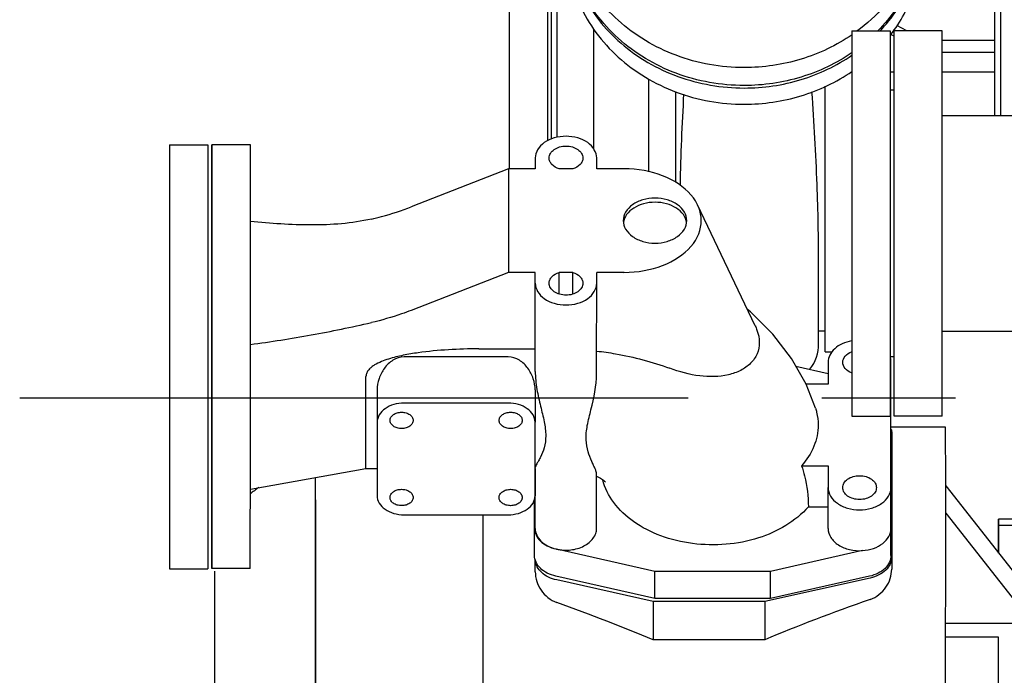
# Model space of a CAD drawing. Header units: millimetres. Extents: x 0 to 841, y 0 to 594.
# Tile 25 of 72: x 269 to 294, y 393 to 410. Entities that reach past the tile are written whole.
import ezdxf

# ---------------------------------------------------------------- set-up
doc = ezdxf.new("R2010")
doc.units = ezdxf.units.MM
doc.header["$LTSCALE"] = 46.255
doc.linetypes.add('CENTER', pattern=[0.6, 0.375, -0.075, 0.075, -0.075])
for name, color, linetype in [('25007_060000_TLKS_KGS_V_ABL2', 7, 'CONTINUOUS'), ('25007_061000_TLKS_KGS_V_ABL3', 7, 'CONTINUOUS'), ('25007_641000_05_SIMPLE1_E_ABL4', 7, 'CONTINUOUS'), ('25007_641000_05_SIMPLE1_T2_E_PBL7', 7, 'CONTINUOUS'), ('25007_641000_05_SIMPLE1_T3_E_PBL6', 7, 'CONTINUOUS'), ('25007_641000_05_SIMPLE1_T5_E_PBL5', 7, 'CONTINUOUS'), ('25007_644000_01_SIMPLE1_C_ABL24', 7, 'CONTINUOUS'), ('25007_644000_01_SIMPLE1_T1_C_PBL28', 7, 'CONTINUOUS'), ('25007_644000_01_SIMPLE1_T2_C_PBL25', 7, 'CONTINUOUS'), ('25007_765000_05_SIMPLE1_T1_X_PBL32', 7, 'CONTINUOUS'), ('25007_765000_05_SIMPLE1_T2_X_PBL35', 7, 'CONTINUOUS'), ('25007_765000_05_SIMPLE1_X_ABL31', 7, 'CONTINUOUS'), ('25007_836000_01_SIMPLE1_C_ABL8', 7, 'CONTINUOUS'), ('25007_836000_01_SIMPLE1_T1_C_PBL14', 7, 'CONTINUOUS'), ('25007_836000_01_SIMPLE1_T2_C_PBL9', 7, 'CONTINUOUS'), ('25007_836000_01_SIMPLE1_T3_C_PBL26', 7, 'CONTINUOUS'), ('25087_000000_TLKS_MARKETING_ABL1', 7, 'CONTINUOUS'), ('25087_000000_TRENNSTELLEN_TLKS_PBL67', 7, 'CONTINUOUS'), ('new_view_1_VBL0', 7, 'CONTINUOUS')]:
    doc.layers.add(name, color=color, linetype=linetype)

# ---------------------------------------------------------------- blocks, each defined once
blk = doc.blocks.new('25007_641000_05_SIMPLE1_T5_E_PBL5', base_point=(273.335, 401.06))
at = {"layer": '25007_641000_05_SIMPLE1_T5_E_PBL5', "color": 7, "linetype": 'Continuous'}
for p, q in [((272.835, 406.56), (272.835, 395.56)), ((272.835, 406.56), (273.835, 406.56)), ((273.835, 406.56), (273.835, 395.56)), ((272.835, 395.56), (273.835, 395.56))]:
    blk.add_line(p, q, dxfattribs=at)
blk = doc.blocks.new('25007_641000_05_SIMPLE1_T3_E_PBL6', base_point=(282.746, 400.785))
at = {"layer": '25007_641000_05_SIMPLE1_T3_E_PBL6', "color": 7, "linetype": 'Continuous'}
for p, q in [((273.936, 405.53), (273.935, 406.563)), ((273.935, 406.563), (273.935, 405.657)), ((274.935, 406.563), (273.935, 406.563)), ((274.936, 405.658), (274.935, 406.563)), ((282.33, 406.223), (282.33, 405.941)), ((283.922, 405.94), (283.922, 406.223)), ((281.636, 405.941), (279.112, 404.954)), ((281.636, 405.941), (281.636, 403.254)), ((282.33, 405.941), (281.636, 405.941)), ((283.303, 405.94), (282.949, 405.94)), ((284.631, 405.94), (283.922, 405.94)), ((273.935, 405.657), (273.935, 404.911)), ((273.935, 405.656), (273.935, 405.657)), ((273.936, 404.953), (273.936, 405.53)), ((274.936, 404.952), (274.936, 405.658)), ((288.036, 401.864), (286.541, 405.005)), ((273.934, 404.782), (273.934, 403.223)), ((273.935, 404.911), (273.935, 404.784)), ((273.935, 404.784), (273.935, 404.782)), ((273.936, 403.223), (273.936, 404.953)), ((274.936, 403.223), (274.936, 404.952)), ((273.934, 403.223), (273.934, 403.222)), ((273.934, 403.222), (273.934, 402.475)), ((273.934, 403.221), (273.934, 403.222)), ((273.936, 403.095), (273.936, 403.223)), ((274.936, 402.476), (274.936, 403.223)), ((281.636, 403.254), (279.112, 402.267)), ((282.33, 403.254), (281.636, 403.254)), ((282.329, 400.684), (282.33, 403.254)), ((282.948, 402.689), (282.949, 403.254)), ((283.303, 403.254), (282.949, 403.254)), ((283.303, 402.689), (283.303, 403.254)), ((283.921, 400.623), (283.922, 403.254)), ((284.631, 403.254), (283.922, 403.254)), ((273.936, 402.348), (273.936, 403.095)), ((273.934, 402.475), (273.934, 402.347)), ((274.936, 402.167), (274.936, 402.476)), ((273.934, 402.347), (273.933, 399.779)), ((273.935, 399.651), (273.936, 402.348)), ((274.936, 401.381), (274.936, 402.167)), ((274.935, 399.779), (274.936, 401.381)), ((280.863, 401.268), (282.329, 401.267)), ((281.625, 401.061), (278.925, 401.061)), ((289.929, 400.919), (289.929, 400.353)), ((290.306, 400.918), (290.306, 400.919)), ((291.559, 397.666), (291.559, 400.918)), ((289.093, 400.821), (289.929, 400.632)), ((277.934, 398.162), (277.935, 400.551)), ((278.225, 400.202), (278.225, 399.365)), ((282.325, 400.202), (282.325, 399.365)), ((289.929, 400.353), (289.356, 400.353)), ((281.625, 399.86), (278.925, 399.86)), ((273.933, 399.777), (273.933, 399.031)), ((273.933, 399.776), (273.933, 399.777)), ((273.935, 398.904), (273.935, 399.651)), ((274.935, 398.904), (274.935, 399.779)), ((278.225, 399.365), (278.224, 397.456)), ((282.324, 397.455), (282.325, 399.365)), ((273.933, 399.031), (273.933, 398.903)), ((273.933, 398.904), (273.933, 398.903)), ((273.933, 398.903), (273.933, 397.343)), ((273.934, 397.173), (273.935, 398.904)), ((274.935, 397.625), (274.935, 398.904)), ((274.935, 397.625), (277.934, 398.162)), ((277.934, 398.162), (278.224, 398.162)), ((282.324, 398.161), (282.328, 398.161)), ((282.327, 396.606), (282.328, 398.186)), ((282.327, 398.161), (282.327, 397.455)), ((289.239, 398.232), (289.929, 398.232)), ((289.929, 398.232), (289.929, 397.666)), ((283.919, 396.606), (283.92, 398.023)), ((274.934, 396.596), (274.935, 397.625)), ((289.928, 396.605), (289.929, 397.666)), ((290.306, 397.666), (290.306, 397.666)), ((291.181, 397.666), (291.181, 397.666)), ((291.558, 396.604), (291.559, 397.666)), ((273.933, 397.343), (273.933, 397.173)), ((273.933, 397.341), (273.933, 397.343)), ((282.308, 396.612), (282.308, 397.362)), ((273.933, 397.173), (273.933, 396.469)), ((273.934, 396.468), (273.934, 397.173)), ((289.415, 397.17), (289.928, 397.17)), ((278.924, 396.961), (281.624, 396.96)), ((274.933, 395.563), (274.934, 396.596)), ((282.308, 395.905), (282.308, 396.612)), ((291.558, 395.903), (291.558, 396.604)), ((273.933, 396.469), (273.933, 396.468)), ((273.933, 396.468), (273.933, 395.563)), ((273.933, 395.563), (273.934, 396.468)), ((282.864, 396.074), (282.881, 396.07)), ((285.433, 395.492), (282.881, 396.07)), ((290.819, 396.031), (288.433, 395.491)), ((274.933, 395.563), (273.933, 395.563)), ((285.433, 394.785), (282.864, 395.366)), ((285.433, 394.785), (285.433, 395.492)), ((288.433, 395.491), (285.433, 395.492)), ((288.433, 394.784), (288.433, 395.491)), ((291.002, 395.365), (288.433, 394.784)), ((288.433, 394.784), (285.433, 394.785))]:
    blk.add_line(p, q, dxfattribs=at)
for points in [[(289.599, 399.732), (289.355, 400.354), (288.981, 401.022), (288.497, 401.653), (287.911, 402.23), (287.834, 402.287)], [(283.92, 397.961), (284.019, 397.909), (284.1, 397.856), (284.127, 397.835), (284.148, 397.815)]]:
    blk.add_lwpolyline(points, dxfattribs=at)
blk.add_ellipse((284.631, 404.597), major_axis=(2.005, -0.001), ratio=0.669973, start_param=-1.570552, end_param=1.571041, dxfattribs=at)
for points, knots in [([(283.922, 406.223), (283.922, 406.298), (283.873, 406.458), (283.688, 406.641), (283.427, 406.759), (283.126, 406.8), (282.825, 406.759), (282.564, 406.642), (282.378, 406.458), (282.33, 406.298), (282.33, 406.223)], [0, 0, 0, 0, 0.104727, 0.222326, 0.356022, 0.500016, 0.644005, 0.777691, 0.895279, 1, 1, 1, 1]), ([(282.688, 406.223), (282.688, 406.264), (282.715, 406.352), (282.817, 406.453), (282.96, 406.518), (283.126, 406.54), (283.292, 406.518), (283.435, 406.453), (283.537, 406.352), (283.563, 406.264), (283.563, 406.223)], [0, 0, 0, 0, 0.104724, 0.222315, 0.356007, 0.5, 0.643993, 0.777685, 0.895276, 1, 1, 1, 1]), ([(282.949, 405.94), (282.878, 405.962), (282.779, 406.016), (282.702, 406.131), (282.688, 406.193), (282.688, 406.223)], [0, 0, 0, 0, 0.542908, 0.779544, 1, 1, 1, 1]), ([(283.563, 406.223), (283.563, 406.193), (283.55, 406.13), (283.472, 406.016), (283.373, 405.962), (283.303, 405.94)], [0, 0, 0, 0, 0.220473, 0.457112, 1, 1, 1, 1]), ([(285.436, 405.18), (285.33, 405.18), (285.123, 405.152), (284.853, 405.03), (284.661, 404.84), (284.611, 404.674), (284.611, 404.597)], [0, 0, 0, 0, 0.287989, 0.555367, 0.790548, 1, 1, 1, 1]), ([(285.436, 405.074), (285.336, 405.074), (285.142, 405.049), (284.884, 404.941), (284.692, 404.773), (284.625, 404.623), (284.615, 404.55)], [0, 0, 0, 0, 0.284787, 0.551554, 0.789088, 1, 1, 1, 1]), ([(286.261, 404.596), (286.261, 404.674), (286.211, 404.84), (286.018, 405.03), (285.748, 405.152), (285.542, 405.18), (285.436, 405.18)], [0, 0, 0, 0, 0.209442, 0.444626, 0.712014, 1, 1, 1, 1]), ([(286.257, 404.549), (286.246, 404.622), (286.18, 404.772), (285.988, 404.941), (285.729, 405.049), (285.535, 405.074), (285.436, 405.074)], [0, 0, 0, 0, 0.210905, 0.448444, 0.715219, 1, 1, 1, 1]), ([(278.075, 404.637), (278.165, 404.658), (278.516, 404.744), (278.861, 404.856), (279.112, 404.954)], [0, 0, 0, 0, 0.253481, 1, 1, 1, 1]), ([(278.075, 404.637), (277.566, 404.52), (276.508, 404.448), (275.461, 404.522), (274.936, 404.576)], [0, 0, 0, 0, 0.497461, 1, 1, 1, 1]), ([(284.611, 404.597), (284.611, 404.52), (284.661, 404.354), (284.853, 404.163), (285.123, 404.041), (285.329, 404.013), (285.436, 404.013)], [0, 0, 0, 0, 0.209442, 0.444626, 0.712014, 1, 1, 1, 1]), ([(285.436, 404.013), (285.542, 404.013), (285.748, 404.041), (286.018, 404.163), (286.21, 404.353), (286.261, 404.519), (286.261, 404.596)], [0, 0, 0, 0, 0.287989, 0.555367, 0.790548, 1, 1, 1, 1]), ([(282.688, 402.971), (282.688, 403.001), (282.702, 403.064), (282.779, 403.178), (282.878, 403.232), (282.949, 403.254)], [0, 0, 0, 0, 0.220473, 0.457112, 1, 1, 1, 1]), ([(283.303, 403.254), (283.373, 403.232), (283.472, 403.178), (283.55, 403.063), (283.563, 403.001), (283.563, 402.971)], [0, 0, 0, 0, 0.542908, 0.779544, 1, 1, 1, 1]), ([(282.33, 402.971), (282.33, 402.897), (282.378, 402.736), (282.564, 402.553), (282.824, 402.435), (283.126, 402.394), (283.427, 402.435), (283.688, 402.553), (283.873, 402.736), (283.922, 402.896), (283.922, 402.971)], [0, 0, 0, 0, 0.104727, 0.222326, 0.356022, 0.500016, 0.644005, 0.777691, 0.895279, 1, 1, 1, 1]), ([(283.563, 402.971), (283.563, 402.93), (283.537, 402.842), (283.435, 402.741), (283.291, 402.676), (283.126, 402.654), (282.96, 402.677), (282.817, 402.741), (282.715, 402.842), (282.688, 402.93), (282.688, 402.971)], [0, 0, 0, 0, 0.104724, 0.222315, 0.356007, 0.5, 0.643993, 0.777685, 0.895276, 1, 1, 1, 1]), ([(279.112, 402.267), (279.029, 402.235), (278.69, 402.11), (278.341, 402.011), (278.075, 401.95)], [0, 0, 0, 0, 0.246393, 1, 1, 1, 1]), ([(274.935, 401.381), (275.464, 401.453), (276.516, 401.614), (277.558, 401.832), (278.075, 401.95)], [0, 0, 0, 0, 0.501122, 1, 1, 1, 1]), ([(288.036, 401.864), (288.053, 401.828), (288.111, 401.691), (288.142, 401.542), (288.142, 401.433)], [0, 0, 0, 0, 0.264714, 1, 1, 1, 1]), ([(288.142, 401.433), (288.142, 401.333), (288.103, 401.131), (287.924, 400.876), (287.658, 400.692), (287.213, 400.539), (286.569, 400.533), (286.067, 400.67), (285.816, 400.763)], [0, 0, 0, 0, 0.106868, 0.213266, 0.326011, 0.447509, 0.71278, 1, 1, 1, 1]), ([(290.539, 401.476), (290.455, 401.461), (290.297, 401.413), (290.097, 401.286), (289.962, 401.117), (289.929, 400.983), (289.929, 400.919)], [0, 0, 0, 0, 0.287334, 0.55036, 0.785084, 1, 1, 1, 1]), ([(280.863, 401.268), (280.6, 401.268), (280.075, 401.253), (279.42, 401.192), (278.967, 401.116), (278.711, 401.059), (278.521, 401.006), (278.335, 400.941), (278.186, 400.87), (278.077, 400.797), (278.004, 400.73), (277.949, 400.648), (277.935, 400.583), (277.935, 400.551)], [0, 0, 0, 0, 0.250275, 0.500518, 0.625655, 0.688229, 0.7508, 0.813358, 0.875865, 0.907107, 0.938279, 0.969278, 1, 1, 1, 1]), ([(283.921, 401.211), (284.085, 401.192), (284.729, 401.1), (285.362, 400.932), (285.816, 400.763)], [0, 0, 0, 0, 0.254655, 1, 1, 1, 1]), ([(290.306, 400.919), (290.306, 400.976), (290.362, 401.101), (290.474, 401.168), (290.538, 401.191)], [0, 0, 0, 0, 0.4559, 1, 1, 1, 1]), ([(278.925, 401.061), (278.824, 401.061), (278.62, 400.993), (278.402, 400.773), (278.261, 400.502), (278.225, 400.301), (278.225, 400.202)], [0, 0, 0, 0, 0.251001, 0.503483, 0.754472, 1, 1, 1, 1]), ([(282.325, 400.202), (282.325, 400.3), (282.289, 400.501), (282.149, 400.772), (281.93, 400.992), (281.726, 401.061), (281.625, 401.061)], [0, 0, 0, 0, 0.24553, 0.496517, 0.748997, 1, 1, 1, 1]), ([(290.538, 400.645), (290.474, 400.669), (290.362, 400.736), (290.306, 400.861), (290.306, 400.918)], [0, 0, 0, 0, 0.544119, 1, 1, 1, 1]), ([(282.329, 400.684), (282.329, 400.528), (282.362, 400.222), (282.461, 399.789), (282.563, 399.393), (282.617, 399.03), (282.575, 398.715), (282.489, 398.504), (282.418, 398.37), (282.374, 398.293), (282.343, 398.235), (282.328, 398.2), (282.328, 398.186)], [0, 0, 0, 0, 0.18196, 0.355714, 0.516671, 0.659067, 0.780029, 0.880741, 0.922491, 0.95716, 0.983392, 1, 1, 1, 1]), ([(283.92, 398.023), (283.92, 398.042), (283.908, 398.087), (283.879, 398.159), (283.84, 398.247), (283.774, 398.393), (283.689, 398.608), (283.631, 398.924), (283.673, 399.296), (283.82, 399.855), (283.921, 400.308), (283.921, 400.623)], [0, 0, 0, 0, 0.021271, 0.050904, 0.087521, 0.130024, 0.229879, 0.347807, 0.486519, 0.645741, 1, 1, 1, 1]), ([(278.925, 399.86), (278.835, 399.86), (278.66, 399.837), (278.431, 399.733), (278.268, 399.572), (278.225, 399.431), (278.225, 399.365)], [0, 0, 0, 0, 0.287942, 0.555311, 0.790515, 1, 1, 1, 1]), ([(282.325, 399.365), (282.325, 399.43), (282.282, 399.571), (282.119, 399.733), (281.89, 399.836), (281.715, 399.86), (281.625, 399.86)], [0, 0, 0, 0, 0.209492, 0.444686, 0.712046, 1, 1, 1, 1]), ([(278.56, 399.411), (278.56, 399.44), (278.578, 399.5), (278.648, 399.569), (278.746, 399.613), (278.86, 399.629), (278.974, 399.613), (279.072, 399.569), (279.142, 399.5), (279.16, 399.439), (279.16, 399.411)], [0, 0, 0, 0, 0.104747, 0.222352, 0.35604, 0.500016, 0.643988, 0.777665, 0.895259, 1, 1, 1, 1]), ([(281.39, 399.411), (281.39, 399.439), (281.408, 399.499), (281.478, 399.568), (281.576, 399.613), (281.69, 399.628), (281.804, 399.613), (281.902, 399.568), (281.972, 399.499), (281.99, 399.439), (281.99, 399.411)], [0, 0, 0, 0, 0.104747, 0.222352, 0.35604, 0.500016, 0.643988, 0.777665, 0.895259, 1, 1, 1, 1]), ([(289.599, 399.732), (289.611, 399.696), (289.65, 399.553), (289.668, 399.404), (289.668, 399.293)], [0, 0, 0, 0, 0.252973, 1, 1, 1, 1]), ([(279.16, 399.411), (279.16, 399.383), (279.142, 399.323), (279.072, 399.254), (278.974, 399.209), (278.86, 399.194), (278.746, 399.209), (278.648, 399.254), (278.578, 399.323), (278.56, 399.383), (278.56, 399.411)], [0, 0, 0, 0, 0.104747, 0.222352, 0.35604, 0.500016, 0.643988, 0.777665, 0.895259, 1, 1, 1, 1]), ([(281.99, 399.411), (281.99, 399.383), (281.972, 399.322), (281.902, 399.253), (281.804, 399.209), (281.69, 399.193), (281.576, 399.209), (281.478, 399.253), (281.408, 399.322), (281.39, 399.383), (281.39, 399.411)], [0, 0, 0, 0, 0.104747, 0.222352, 0.35604, 0.500016, 0.643988, 0.777665, 0.895259, 1, 1, 1, 1]), ([(289.668, 399.293), (289.668, 399.105), (289.588, 398.714), (289.372, 398.383), (289.239, 398.232)], [0, 0, 0, 0, 0.483356, 1, 1, 1, 1]), ([(289.239, 398.232), (289.268, 398.146), (289.37, 397.801), (289.415, 397.439), (289.415, 397.17)], [0, 0, 0, 0, 0.253294, 1, 1, 1, 1]), ([(289.415, 397.17), (289.085, 396.784), (288.347, 396.368), (287.279, 396.165), (286.412, 396.183), (285.59, 396.38), (284.881, 396.74), (284.345, 397.237), (284.134, 397.656), (284.08, 397.866)], [0, 0, 0, 0, 0.243428, 0.380299, 0.519671, 0.655301, 0.781837, 0.896368, 1, 1, 1, 1]), ([(290.306, 397.666), (290.306, 397.707), (290.333, 397.795), (290.435, 397.896), (290.578, 397.961), (290.744, 397.983), (290.909, 397.961), (291.053, 397.896), (291.155, 397.795), (291.181, 397.707), (291.181, 397.666)], [0, 0, 0, 0, 0.104721, 0.222309, 0.355995, 0.499984, 0.643978, 0.777674, 0.895273, 1, 1, 1, 1]), ([(278.559, 397.41), (278.559, 397.438), (278.578, 397.498), (278.647, 397.568), (278.746, 397.612), (278.859, 397.627), (278.973, 397.612), (279.071, 397.568), (279.141, 397.498), (279.159, 397.438), (279.159, 397.41)], [0, 0, 0, 0, 0.104747, 0.222352, 0.35604, 0.500016, 0.643988, 0.777665, 0.895259, 1, 1, 1, 1]), ([(281.389, 397.409), (281.389, 397.437), (281.408, 397.498), (281.477, 397.567), (281.576, 397.611), (281.689, 397.627), (281.803, 397.611), (281.901, 397.567), (281.971, 397.498), (281.989, 397.437), (281.989, 397.409)], [0, 0, 0, 0, 0.104747, 0.222352, 0.35604, 0.500016, 0.643988, 0.777665, 0.895259, 1, 1, 1, 1]), ([(289.929, 397.666), (289.929, 397.59), (289.978, 397.426), (290.168, 397.238), (290.435, 397.118), (290.744, 397.076), (291.052, 397.117), (291.319, 397.238), (291.509, 397.426), (291.559, 397.59), (291.559, 397.666)], [0, 0, 0, 0, 0.104727, 0.222326, 0.356022, 0.500016, 0.644005, 0.777691, 0.895279, 1, 1, 1, 1]), ([(291.181, 397.666), (291.181, 397.625), (291.154, 397.537), (291.053, 397.436), (290.909, 397.372), (290.744, 397.349), (290.578, 397.372), (290.435, 397.436), (290.333, 397.537), (290.306, 397.625), (290.306, 397.666)], [0, 0, 0, 0, 0.104721, 0.222309, 0.355995, 0.499984, 0.643978, 0.777674, 0.895273, 1, 1, 1, 1]), ([(278.224, 397.456), (278.224, 397.39), (278.267, 397.249), (278.43, 397.088), (278.659, 396.984), (278.834, 396.961), (278.924, 396.961)], [0, 0, 0, 0, 0.209492, 0.444686, 0.712046, 1, 1, 1, 1]), ([(279.159, 397.41), (279.159, 397.382), (279.141, 397.321), (279.071, 397.252), (278.973, 397.208), (278.859, 397.192), (278.746, 397.208), (278.647, 397.252), (278.577, 397.321), (278.559, 397.382), (278.559, 397.41)], [0, 0, 0, 0, 0.104747, 0.222352, 0.35604, 0.500016, 0.643988, 0.777665, 0.895259, 1, 1, 1, 1]), ([(281.989, 397.409), (281.989, 397.381), (281.971, 397.321), (281.901, 397.252), (281.803, 397.207), (281.689, 397.192), (281.576, 397.207), (281.477, 397.252), (281.407, 397.321), (281.389, 397.381), (281.389, 397.409)], [0, 0, 0, 0, 0.104747, 0.222352, 0.35604, 0.500016, 0.643988, 0.777665, 0.895259, 1, 1, 1, 1]), ([(281.624, 396.96), (281.714, 396.96), (281.889, 396.984), (282.118, 397.087), (282.282, 397.249), (282.324, 397.39), (282.324, 397.455)], [0, 0, 0, 0, 0.287942, 0.555311, 0.790515, 1, 1, 1, 1]), ([(282.308, 396.612), (282.308, 396.553), (282.338, 396.426), (282.46, 396.265), (282.642, 396.142), (282.787, 396.091), (282.864, 396.074)], [0, 0, 0, 0, 0.21638, 0.451296, 0.713385, 1, 1, 1, 1]), ([(282.327, 396.606), (282.327, 396.548), (282.356, 396.424), (282.473, 396.266), (282.649, 396.143), (282.789, 396.092), (282.864, 396.074)], [0, 0, 0, 0, 0.216972, 0.451993, 0.713733, 1, 1, 1, 1]), ([(282.881, 396.07), (283.001, 396.043), (283.248, 396.03), (283.588, 396.124), (283.81, 396.296), (283.904, 396.47), (283.919, 396.561), (283.919, 396.606)], [0, 0, 0, 0, 0.282232, 0.554153, 0.792281, 0.898712, 1, 1, 1, 1]), ([(289.928, 396.605), (289.928, 396.524), (289.985, 396.349), (290.196, 396.156), (290.488, 396.04), (290.708, 396.023), (290.819, 396.031)], [0, 0, 0, 0, 0.207964, 0.443885, 0.712881, 1, 1, 1, 1]), ([(290.819, 396.031), (290.917, 396.037), (291.104, 396.074), (291.346, 396.198), (291.515, 396.379), (291.558, 396.532), (291.558, 396.604)], [0, 0, 0, 0, 0.288255, 0.554019, 0.788776, 1, 1, 1, 1]), ([(282.864, 395.366), (282.787, 395.384), (282.641, 395.434), (282.46, 395.558), (282.338, 395.719), (282.308, 395.845), (282.308, 395.905)], [0, 0, 0, 0, 0.286607, 0.548699, 0.783617, 1, 1, 1, 1]), ([(291.558, 395.903), (291.558, 395.843), (291.528, 395.717), (291.406, 395.556), (291.224, 395.433), (291.079, 395.382), (291.002, 395.365)], [0, 0, 0, 0, 0.216397, 0.451312, 0.713394, 1, 1, 1, 1])]:
    blk.add_open_spline(points, degree=3, knots=knots, dxfattribs=at)
blk.add_open_spline([(291.559, 400.918), (291.559, 400.954), (291.554, 400.99), (291.545, 401.025)], degree=3, dxfattribs=at)
blk = doc.blocks.new('25007_641000_05_SIMPLE1_T2_E_PBL7', base_point=(284.75, 391.156))
at = {"layer": '25007_641000_05_SIMPLE1_T2_E_PBL7', "color": 7, "linetype": 'Continuous'}
for p, q in [((292.977, 399.237), (291.559, 399.237)), ((292.978, 397.802), (292.977, 399.237)), ((291.578, 399.075), (291.578, 395.549)), ((276.627, 394.053), (276.628, 397.928)), ((276.628, 397.353), (276.628, 397.928)), ((292.978, 396.918), (292.978, 397.802)), ((292.978, 397.714), (295.227, 394.851)), ((276.628, 397.353), (276.627, 393.64)), ((280.976, 389.991), (280.978, 396.96)), ((292.976, 389.989), (292.978, 396.918)), ((292.978, 397.007), (295.227, 394.144)), ((294.352, 396.848), (294.351, 395.966)), ((294.352, 395.965), (294.352, 396.848)), ((295.5, 396.847), (294.352, 396.848)), ((295.5, 396.68), (294.352, 396.68)), ((282.328, 395.479), (282.328, 395.782)), ((274.002, 395.497), (274, 390.034)), ((285.384, 394.711), (282.887, 395.268)), ((291.018, 395.319), (288.284, 394.71)), ((295.227, 394.144), (295.227, 394.851)), ((285.384, 394.711), (285.384, 393.717)), ((288.284, 394.71), (285.384, 394.711)), ((288.284, 394.71), (288.284, 393.716)), ((276.627, 392.262), (276.627, 394.053)), ((292.978, 394.144), (295.227, 394.144)), ((294.352, 393.787), (292.978, 393.788)), ((294.351, 391.408), (294.352, 393.787)), ((294.352, 391.69), (294.352, 393.787)), ((276.627, 393.64), (276.625, 388.177)), ((288.284, 393.716), (285.384, 393.717)), ((276.625, 386.137), (276.627, 392.262)), ((280.975, 386.136), (280.977, 392.261)), ((295.5, 392.314), (294.352, 392.314)), ((294.35, 385.256), (294.352, 391.69)), ((295.5, 391.69), (294.352, 391.69)), ((294.351, 390.228), (294.351, 391.408)), ((294.351, 390.228), (292.977, 390.228)), ((294.35, 387.531), (294.351, 390.228)), ((280.975, 385.394), (280.976, 389.991)), ((292.976, 387.938), (292.976, 389.989)), ((274.624, 388.836), (274.623, 388.194)), ((274.624, 388.835), (274.624, 388.089)), ((274.623, 388.194), (274.623, 384.659)), ((276.625, 388.177), (276.624, 386.674)), ((274.624, 386.232), (274.624, 388.089)), ((292.975, 385.392), (292.976, 387.938)), ((294.351, 387.937), (292.976, 387.938)), ((294.35, 387.531), (292.975, 387.531)), ((294.348, 385.546), (294.349, 387.531)), ((276.624, 386.232), (276.624, 386.674)), ((274.623, 384.659), (274.624, 386.232)), ((276.624, 386.232), (274.624, 386.232)), ((276.624, 385.353), (276.624, 386.232)), ((276.624, 385.49), (276.625, 386.137)), ((280.975, 386.136), (280.974, 384.912)), ((276.624, 385.878), (274.624, 385.879)), ((276.624, 385.682), (276.151, 385.489)), ((295.5, 385.711), (294.35, 385.711)), ((276.624, 385.505), (276.151, 385.312)), ((276.151, 385.489), (276.151, 384.924)), ((278.974, 385.352), (276.624, 385.353)), ((277.101, 385.312), (277, 385.353)), ((277.101, 384.924), (277.101, 385.353)), ((278.623, 384.658), (278.624, 385.352)), ((278.974, 385.032), (278.974, 385.352)), ((280.974, 383.958), (280.975, 385.394)), ((292.974, 383.956), (292.975, 385.392)), ((294.348, 385.546), (292.975, 385.547)), ((294.348, 385.546), (294.348, 383.655)), ((276.281, 385.118), (276.281, 384.835)), ((276.966, 385.118), (276.966, 384.835)), ((294.348, 383.655), (294.35, 385.256)), ((295.5, 385.256), (294.35, 385.256)), ((295.498, 383.655), (295.5, 385.256)), ((276.151, 384.924), (276.281, 384.87)), ((276.966, 384.869), (277.101, 384.924)), ((278.974, 384.912), (278.974, 385.032)), ((280.974, 384.912), (278.974, 384.912)), ((280.973, 384.912), (280.974, 383.958)), ((276.394, 384.658), (274.623, 384.659)), ((278.623, 384.658), (276.853, 384.658)), ((292.974, 383.956), (280.974, 383.958)), ((285.38, 383.957), (285.38, 383.077)), ((288.28, 383.957), (288.28, 383.076)), ((285.38, 383.077), (282.883, 383.634)), ((291.014, 383.685), (288.28, 383.076)), ((295.498, 383.655), (294.348, 383.655)), ((288.28, 383.076), (285.38, 383.077))]:
    blk.add_line(p, q, dxfattribs=at)
blk.add_arc((276.628, 395.495), 2.627, 124.1761, 130.2783, dxfattribs=at)
for centre, major_axis, ratio, start_param, end_param in [((298.67, 393.452), (15.522, 3.629), 0.211933, 2.036097, 2.253214), ((274.996, 393.456), (15.522, -3.635), 0.211937, 0.888281, 1.087797)]:
    blk.add_ellipse(centre, major_axis=major_axis, ratio=ratio, start_param=start_param, end_param=end_param, dxfattribs=at)
blk.add_open_spline([(291.563, 399.183), (291.573, 399.148), (291.578, 399.111), (291.578, 399.075)], degree=3, dxfattribs=at)
for points, knots in [([(282.887, 395.268), (282.813, 395.284), (282.672, 395.332), (282.494, 395.448), (282.37, 395.599), (282.334, 395.719), (282.329, 395.777)], [0, 0, 0, 0, 0.285192, 0.547362, 0.783402, 1, 1, 1, 1]), ([(291.578, 395.858), (291.578, 395.798), (291.548, 395.671), (291.425, 395.51), (291.242, 395.386), (291.096, 395.336), (291.018, 395.319)], [0, 0, 0, 0, 0.216282, 0.451179, 0.713332, 1, 1, 1, 1]), ([(291.018, 394.763), (291.181, 394.82), (291.464, 395.045), (291.578, 395.385), (291.578, 395.549)], [0, 0, 0, 0, 0.512436, 1, 1, 1, 1]), ([(282.328, 395.479), (282.328, 395.313), (282.44, 394.97), (282.723, 394.74), (282.887, 394.682)], [0, 0, 0, 0, 0.488662, 1, 1, 1, 1]), ([(274, 390.034), (274, 389.912), (274.035, 389.663), (274.247, 389.177), (274.771, 388.653), (275.63, 388.266), (276.287, 388.177), (276.625, 388.177)], [0, 0, 0, 0, 0.10358, 0.210924, 0.445668, 0.712554, 1, 1, 1, 1]), ([(276.624, 386.674), (276.366, 386.674), (275.867, 386.742), (275.212, 387.036), (274.813, 387.436), (274.651, 387.805), (274.624, 387.995), (274.624, 388.088)], [0, 0, 0, 0, 0.287437, 0.554323, 0.789074, 0.896421, 1, 1, 1, 1]), ([(276.624, 385.737), (276.531, 385.737), (276.358, 385.703), (276.22, 385.578), (276.191, 385.506)], [0, 0, 0, 0, 0.54533, 1, 1, 1, 1]), ([(276.623, 385.36), (276.579, 385.36), (276.494, 385.349), (276.382, 385.298), (276.302, 385.219), (276.281, 385.15), (276.281, 385.118)], [0, 0, 0, 0, 0.287949, 0.555298, 0.790494, 1, 1, 1, 1]), ([(276.966, 385.118), (276.966, 385.145), (276.952, 385.202), (276.871, 385.302), (276.773, 385.341), (276.706, 385.353)], [0, 0, 0, 0, 0.215779, 0.451731, 1, 1, 1, 1]), ([(276.966, 384.835), (276.966, 384.867), (276.945, 384.936), (276.866, 385.015), (276.753, 385.066), (276.624, 385.083), (276.494, 385.066), (276.382, 385.015), (276.302, 384.936), (276.281, 384.867), (276.281, 384.835)], [0, 0, 0, 0, 0.104741, 0.222335, 0.356012, 0.499984, 0.64396, 0.777648, 0.895253, 1, 1, 1, 1]), ([(276.281, 384.835), (276.281, 384.803), (276.302, 384.734), (276.382, 384.655), (276.494, 384.605), (276.624, 384.587), (276.753, 384.605), (276.865, 384.655), (276.945, 384.734), (276.966, 384.803), (276.966, 384.835)], [0, 0, 0, 0, 0.104741, 0.222335, 0.356012, 0.499984, 0.64396, 0.777648, 0.895253, 1, 1, 1, 1]), ([(282.883, 383.634), (282.777, 383.657), (282.585, 383.731), (282.432, 383.876), (282.384, 383.957)], [0, 0, 0, 0, 0.534378, 1, 1, 1, 1]), ([(291.476, 383.955), (291.451, 383.922), (291.325, 383.791), (291.15, 383.715), (291.014, 383.685)], [0, 0, 0, 0, 0.229353, 1, 1, 1, 1])]:
    blk.add_open_spline(points, degree=3, knots=knots, dxfattribs=at)
blk = doc.blocks.new('25007_641000_05_SIMPLE1_E_ABL4', base_point=(283.017, 391.81))
at = {"layer": '25007_641000_05_SIMPLE1_T2_E_PBL7'}
blk.add_blockref('25007_641000_05_SIMPLE1_T2_E_PBL7', (284.75, 391.156), dxfattribs=at)
at = {"layer": '25007_641000_05_SIMPLE1_T3_E_PBL6'}
blk.add_blockref('25007_641000_05_SIMPLE1_T3_E_PBL6', (282.746, 400.785), dxfattribs=at)
at = {"layer": '25007_641000_05_SIMPLE1_T5_E_PBL5'}
blk.add_blockref('25007_641000_05_SIMPLE1_T5_E_PBL5', (273.335, 401.06), dxfattribs=at)
blk = doc.blocks.new('25007_836000_01_SIMPLE1_T2_C_PBL9', base_point=(276.65, 417.085))
at = {"layer": '25007_836000_01_SIMPLE1_T2_C_PBL9', "color": 7, "linetype": 'Continuous'}
for p, q in [((276.15, 412.46), (276.15, 421.71)), ((277.15, 421.71), (276.15, 421.71)), ((277.15, 412.46), (277.15, 421.71)), ((277.15, 412.46), (276.15, 412.46))]:
    blk.add_line(p, q, dxfattribs=at)
blk = doc.blocks.new('25007_836000_01_SIMPLE1_T1_C_PBL14', base_point=(284.812, 414.907))
at = {"layer": '25007_836000_01_SIMPLE1_T1_C_PBL14', "color": 7, "linetype": 'Continuous'}
for p, q in [((277.25, 412.46), (277.25, 421.71)), ((278.25, 421.71), (277.25, 421.71)), ((278.25, 412.46), (278.25, 421.71)), ((279.75, 418.96), (278.25, 418.96)), ((279.75, 415.21), (278.25, 415.21)), ((289.625, 412.76), (289.625, 413.704)), ((289.625, 412.76), (289.625, 413.704)), ((285.875, 412.76), (285.875, 413.599)), ((285.875, 412.76), (285.875, 413.599)), ((283.125, 412.76), (283.125, 412.295)), ((292.375, 412.76), (292.375, 412.295)), ((278.25, 412.46), (277.25, 412.46))]:
    blk.add_line(p, q, dxfattribs=at)
blk.add_arc((287.75, 411.853), 5.1, 90, 90.5705, dxfattribs=at)
for points, knots in [([(289.625, 413.704), (289.625, 413.927), (289.579, 414.374), (289.316, 415.223), (288.699, 416.169), (287.653, 417.059), (286.385, 417.754), (284.924, 418.289), (282.71, 418.813), (280.947, 418.96), (279.75, 418.96)], [0, 0, 0, 0, 0.054773, 0.109206, 0.216702, 0.326222, 0.442855, 0.569596, 0.706473, 1, 1, 1, 1]), ([(287.75, 416.952), (288.349, 416.952), (289.544, 416.741), (290.837, 415.967), (291.616, 415.111), (292.048, 414.38), (292.315, 413.587), (292.375, 413.035), (292.375, 412.76)], [0, 0, 0, 0, 0.260546, 0.514673, 0.638816, 0.760702, 0.880832, 1, 1, 1, 1]), ([(285.9, 413.565), (285.903, 413.558), (285.88, 413.6), (285.864, 413.615), (285.823, 413.665), (285.772, 413.716), (285.703, 413.779), (285.617, 413.848), (285.473, 413.953), (285.252, 414.091), (284.939, 414.254), (284.572, 414.416), (284.155, 414.569), (283.696, 414.712), (283.2, 414.84), (282.673, 414.951), (281.924, 415.077), (280.947, 415.182), (280.153, 415.21), (279.75, 415.21)], [0, 0, 0, 0, 0.003532, 0.009372, 0.018056, 0.029576, 0.043865, 0.060819, 0.080309, 0.126333, 0.180841, 0.242795, 0.311255, 0.385364, 0.464332, 0.547415, 0.633898, 0.814259, 1, 1, 1, 1]), ([(283.125, 412.76), (283.125, 413.1), (283.218, 413.786), (283.488, 414.423), (283.661, 414.719)], [0, 0, 0, 0, 0.496988, 1, 1, 1, 1]), ([(287.75, 408.569), (287.151, 408.569), (285.956, 408.779), (284.663, 409.553), (283.884, 410.41), (283.452, 411.14), (283.185, 411.934), (283.125, 412.486), (283.125, 412.76)], [0, 0, 0, 0, 0.260546, 0.514673, 0.638816, 0.760702, 0.880832, 1, 1, 1, 1]), ([(285.875, 412.76), (285.875, 412.538), (285.976, 412.083), (286.4, 411.518), (287.023, 411.147), (287.75, 411.018), (288.477, 411.147), (289.1, 411.518), (289.524, 412.083), (289.625, 412.538), (289.625, 412.76)], [0, 0, 0, 0, 0.119275, 0.241981, 0.369382, 0.5, 0.630618, 0.758019, 0.880725, 1, 1, 1, 1]), ([(292.375, 412.76), (292.375, 412.451), (292.298, 411.826), (291.958, 410.94), (291.413, 410.145), (290.935, 409.705), (290.673, 409.512)], [0, 0, 0, 0, 0.244556, 0.4916, 0.743077, 1, 1, 1, 1]), ([(287.75, 408.104), (287.151, 408.104), (285.956, 408.314), (284.663, 409.088), (283.884, 409.945), (283.452, 410.675), (283.185, 411.469), (283.125, 412.021), (283.125, 412.295)], [0, 0, 0, 0, 0.260546, 0.514673, 0.638816, 0.760702, 0.880832, 1, 1, 1, 1]), ([(292.375, 412.295), (292.375, 411.789), (292.164, 410.754), (291.572, 409.884), (291.209, 409.513)], [0, 0, 0, 0, 0.493797, 1, 1, 1, 1]), ([(290.549, 409.423), (290.146, 409.146), (289.24, 408.714), (288.248, 408.569), (287.75, 408.569)], [0, 0, 0, 0, 0.495588, 1, 1, 1, 1]), ([(290.549, 408.959), (290.146, 408.681), (289.24, 408.249), (288.248, 408.104), (287.75, 408.104)], [0, 0, 0, 0, 0.495588, 1, 1, 1, 1])]:
    blk.add_open_spline(points, degree=3, knots=knots, dxfattribs=at)
blk = doc.blocks.new('25007_836000_01_SIMPLE1_T3_C_PBL26', base_point=(282.15, 409.24))
at = {"layer": '25007_836000_01_SIMPLE1_T3_C_PBL26', "color": 7, "linetype": 'Continuous'}
for p, q in [((281.65, 412.54), (281.65, 405.941)), ((281.65, 412.54), (282.65, 412.54)), ((282.65, 412.54), (282.65, 406.672))]:
    blk.add_line(p, q, dxfattribs=at)
blk = doc.blocks.new('25007_836000_01_SIMPLE1_C_ABL8', base_point=(284.262, 413.825))
at = {"layer": '25007_836000_01_SIMPLE1_T1_C_PBL14'}
blk.add_blockref('25007_836000_01_SIMPLE1_T1_C_PBL14', (284.812, 414.907), dxfattribs=at)
at = {"layer": '25007_836000_01_SIMPLE1_T2_C_PBL9'}
blk.add_blockref('25007_836000_01_SIMPLE1_T2_C_PBL9', (276.65, 417.085), dxfattribs=at)
at = {"layer": '25007_836000_01_SIMPLE1_T3_C_PBL26'}
blk.add_blockref('25007_836000_01_SIMPLE1_T3_C_PBL26', (282.15, 409.24), dxfattribs=at)
blk = doc.blocks.new('25007_644000_01_SIMPLE1_T2_C_PBL25', base_point=(282.15, 409.24))
at = {"layer": '25007_644000_01_SIMPLE1_T2_C_PBL25', "color": 7, "linetype": 'Continuous'}
for p, q in [((281.65, 412.54), (281.65, 405.941)), ((281.65, 412.54), (282.65, 412.54)), ((282.65, 412.54), (282.65, 406.672))]:
    blk.add_line(p, q, dxfattribs=at)
blk = doc.blocks.new('25007_644000_01_SIMPLE1_T1_C_PBL28', base_point=(288.803, 406.803))
at = {"layer": '25007_644000_01_SIMPLE1_T1_C_PBL28', "color": 7, "linetype": 'Continuous'}
for p, q in [((294.4, 412.87), (294.4, 407.32)), ((294.4, 412.87), (294.856, 412.87)), ((282.9, 406.76), (282.9, 412.54)), ((282.9, 412.54), (283.125, 412.54)), ((283.125, 411.808), (283.125, 412.231)), ((292.375, 411.808), (292.375, 412.231)), ((294.25, 407.32), (294.25, 411.64)), ((294.25, 411.64), (294.4, 411.64)), ((282.75, 406.717), (282.75, 410.99)), ((282.75, 410.99), (282.9, 410.99)), ((292.65, 411.013), (294.25, 411.013)), ((291.966, 410.09), (294.25, 410.09)), ((291.969, 409.52), (291.711, 409.659)), ((283.85, 406.453), (283.85, 409.558)), ((291.64, 409.381), (291.548, 409.43)), ((292.89, 409.283), (294.25, 409.283)), ((292.89, 408.966), (294.25, 408.966)), ((291.54, 408.457), (291.64, 408.457)), ((292.89, 408.457), (294.25, 408.457)), ((285.275, 405.864), (285.275, 408.27)), ((289.85, 401.19), (289.85, 408.084)), ((285.975, 405.586), (285.975, 407.946)), ((289.681, 401.406), (289.681, 403.476)), ((289.681, 401.74), (289.85, 401.74)), ((289.85, 401.19), (290.031, 401.19))]:
    blk.add_line(p, q, dxfattribs=at)
for centre, radius, start, end in [((286.923, 412.231), 3.798, 179.786, 180), ((286.923, 412.231), 3.798, 180, 180.3816), ((288.577, 412.231), 3.798, 0, 0.214), ((288.577, 412.231), 3.798, 359.6184, 360), ((345.103, 404.36), 59.029, 176.58359, 178.87552), ((288.581, 401.403), 1.1, 322.7433, 360)]:
    blk.add_arc(centre, radius, start, end, dxfattribs=at)
for points, knots in [([(283.13, 412.045), (283.143, 411.778), (283.226, 411.244), (283.515, 410.483), (283.959, 409.786), (284.738, 408.971), (286.005, 408.239), (287.167, 408.039), (287.75, 408.039)], [0, 0, 0, 0, 0.119106, 0.239316, 0.361336, 0.485587, 0.739747, 1, 1, 1, 1]), ([(291.276, 409.518), (291.598, 409.862), (292.128, 410.654), (292.348, 411.585), (292.37, 412.045)], [0, 0, 0, 0, 0.505796, 1, 1, 1, 1]), ([(283.125, 411.808), (283.125, 411.534), (283.185, 410.982), (283.452, 410.188), (283.884, 409.458), (284.663, 408.601), (285.956, 407.827), (287.151, 407.617), (287.75, 407.617)], [0, 0, 0, 0, 0.119168, 0.239298, 0.361184, 0.485327, 0.739454, 1, 1, 1, 1]), ([(291.547, 409.416), (291.81, 409.758), (292.229, 410.523), (292.375, 411.385), (292.375, 411.808)], [0, 0, 0, 0, 0.504535, 1, 1, 1, 1]), ([(292.309, 411.135), (292.332, 411.115), (292.432, 411.045), (292.558, 411.013), (292.65, 411.013)], [0, 0, 0, 0, 0.24705, 1, 1, 1, 1]), ([(287.75, 408.039), (288.247, 408.039), (289.239, 408.184), (290.145, 408.616), (290.547, 408.893)], [0, 0, 0, 0, 0.504405, 1, 1, 1, 1]), ([(287.75, 407.617), (288.247, 407.617), (289.239, 407.762), (290.145, 408.193), (290.547, 408.47)], [0, 0, 0, 0, 0.504405, 1, 1, 1, 1]), ([(289.681, 403.476), (289.681, 404.161), (289.65, 405.651), (289.568, 407.139), (289.508, 407.941)], [0, 0, 0, 0, 0.460402, 1, 1, 1, 1])]:
    blk.add_open_spline(points, degree=3, knots=knots, dxfattribs=at)
blk = doc.blocks.new('25007_644000_01_SIMPLE1_C_ABL24', base_point=(288.253, 406.803))
at = {"layer": '25007_644000_01_SIMPLE1_T1_C_PBL28'}
blk.add_blockref('25007_644000_01_SIMPLE1_T1_C_PBL28', (288.803, 406.803), dxfattribs=at)
at = {"layer": '25007_644000_01_SIMPLE1_T2_C_PBL25'}
blk.add_blockref('25007_644000_01_SIMPLE1_T2_C_PBL25', (282.15, 409.24), dxfattribs=at)
blk = doc.blocks.new('25007_765000_05_SIMPLE1_T1_X_PBL32', base_point=(303.377, 412.445))
at = {"layer": '25007_765000_05_SIMPLE1_T1_X_PBL32', "color": 7, "linetype": 'Continuous'}
for p, q in [((291.64, 399.52), (291.64, 409.52)), ((292.89, 409.52), (291.64, 409.52)), ((292.89, 399.52), (292.89, 409.52)), ((291.64, 407.983), (291.54, 407.983)), ((294.99, 407.32), (292.89, 407.32)), ((295.165, 401.72), (292.89, 401.72)), ((291.64, 401.058), (291.54, 401.058)), ((292.89, 399.52), (291.64, 399.52))]:
    blk.add_line(p, q, dxfattribs=at)
blk = doc.blocks.new('25007_765000_05_SIMPLE1_T2_X_PBL35', base_point=(291.04, 404.52))
at = {"layer": '25007_765000_05_SIMPLE1_T2_X_PBL35', "color": 7, "linetype": 'Continuous'}
for p, q in [((290.54, 409.52), (290.54, 399.52)), ((290.54, 409.52), (291.54, 409.52)), ((291.54, 409.52), (291.54, 399.52)), ((290.54, 399.52), (291.54, 399.52))]:
    blk.add_line(p, q, dxfattribs=at)
blk = doc.blocks.new('25007_765000_05_SIMPLE1_X_ABL31', base_point=(291.04, 404.52))
at = {"layer": '25007_765000_05_SIMPLE1_T1_X_PBL32'}
blk.add_blockref('25007_765000_05_SIMPLE1_T1_X_PBL32', (303.3775, 412.445), dxfattribs=at)
at = {"layer": '25007_765000_05_SIMPLE1_T2_X_PBL35'}
blk.add_blockref('25007_765000_05_SIMPLE1_T2_X_PBL35', (291.04, 404.52), dxfattribs=at)
blk = doc.blocks.new('25007_061000_TLKS_KGS_V_ABL3', base_point=(318.436, 410.327))
at = {"layer": '25007_641000_05_SIMPLE1_E_ABL4'}
blk.add_blockref('25007_641000_05_SIMPLE1_E_ABL4', (283.017, 391.81), dxfattribs=at)
at = {"layer": '25007_644000_01_SIMPLE1_C_ABL24'}
blk.add_blockref('25007_644000_01_SIMPLE1_C_ABL24', (288.253, 406.803), dxfattribs=at)
at = {"layer": '25007_765000_05_SIMPLE1_X_ABL31'}
blk.add_blockref('25007_765000_05_SIMPLE1_X_ABL31', (291.04, 404.52), dxfattribs=at)
at = {"layer": '25007_836000_01_SIMPLE1_C_ABL8'}
blk.add_blockref('25007_836000_01_SIMPLE1_C_ABL8', (284.262, 413.825), dxfattribs=at)
blk = doc.blocks.new('25007_060000_TLKS_KGS_V_ABL2', base_point=(318.43625, 410.3275))
at = {"layer": '25007_061000_TLKS_KGS_V_ABL3'}
blk.add_blockref('25007_061000_TLKS_KGS_V_ABL3', (318.43625, 410.3275), dxfattribs=at)
blk = doc.blocks.new('25087_000000_TLKS_MARKETING_ABL1', base_point=(423.043, 429.614))
at = {"layer": '25007_060000_TLKS_KGS_V_ABL2'}
blk.add_blockref('25007_060000_TLKS_KGS_V_ABL2', (318.436, 410.327), dxfattribs=at)
blk = doc.blocks.new('25087_000000_TRENNSTELLEN_TLKS_PBL67', base_point=(390.805, 419.6))
at = {"layer": '25087_000000_TRENNSTELLEN_TLKS_PBL67', "color": 2, "linetype": 'CENTER'}
blk.add_line((268.95, 400), (512.66, 400), dxfattribs=at)
blk = doc.blocks.new('NEW_VIEW_1_VBL0', base_point=(428.117, 434.046))
at = {"layer": '25087_000000_TLKS_MARKETING_ABL1'}
blk.add_blockref('25087_000000_TLKS_MARKETING_ABL1', (423.043, 429.614), dxfattribs=at)
at = {"layer": '25087_000000_TRENNSTELLEN_TLKS_PBL67'}
blk.add_blockref('25087_000000_TRENNSTELLEN_TLKS_PBL67', (390.805, 419.6), dxfattribs=at)

msp = doc.modelspace()

# ---------------------------------------------------------------- block references
at = {"layer": 'new_view_1_VBL0'}
msp.add_blockref('NEW_VIEW_1_VBL0', (428.11735, 434.04605), dxfattribs=at)

doc.saveas('drawing.dxf')
